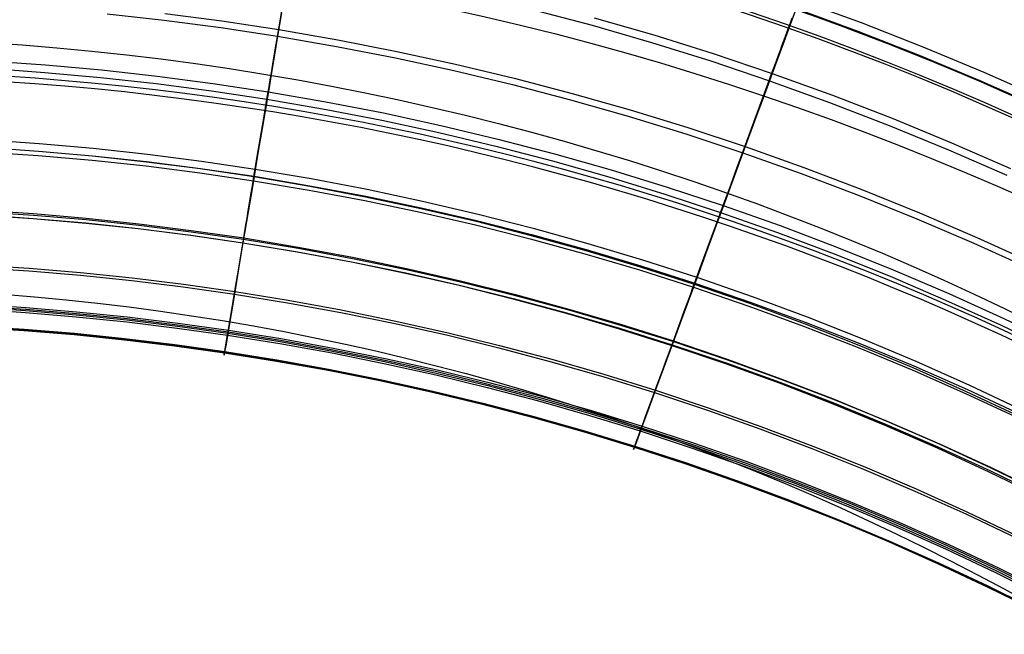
# Model space of a CAD drawing. Extents: x 112 to 670, y -274 to 273.
# Tile 68 of 84: x 407 to 488, y 158 to 208. Entities that reach past the tile are written whole.
import ezdxf

# ---------------------------------------------------------------- set-up
doc = ezdxf.new("R2010")
doc.units = 0
doc.layers.add('PREDEFINITO', color=7, linetype='CONTINUOUS')

msp = doc.modelspace()

# ---------------------------------------------------------------- linework, layer by layer
at = {"layer": 'PREDEFINITO'}
for p, q in [((428.172, 206.193, 22.939), (429.268, 212.745, 0.418)), ((470.898, 209.515, 258.702), (475.966, 207.654, 258.687)), ((449.059, 208.736, 249.176), (453.95, 207.434, 249.167)), ((470.638, 208.808, 257.807), (470.122, 207.408, 255.947)), ((470.638, 208.808, 257.807), (475.69, 206.957, 257.793)), ((414.299, 208.378, 238.203), (418.953, 207.86, 238.199)), ((418.953, 207.86, 238.199), (423.599, 207.248, 238.195)), ((419.02, 208.409, 239.248), (423.679, 207.794, 239.244)), ((423.679, 207.794, 239.244), (428.328, 207.085, 239.239)), ((428.557, 208.45, 241.782), (428.237, 206.541, 238.191)), ((454.129, 208.056, 250.151), (459.009, 206.641, 250.141)), ((470.168, 207.633, -11.253), (470.319, 208.044, -11.9)), ((423.599, 207.248, 238.195), (428.237, 206.541, 238.191)), ((428.328, 207.085, 239.239), (433.164, 206.244, 239.234)), ((453.95, 207.434, 249.167), (458.815, 206.025, 249.157)), ((470.122, 207.408, 255.947), (469.625, 206.058, 254.043)), ((469.881, 206.848, -9.896), (470.022, 207.234, -10.584)), ((470.022, 207.234, -10.584), (470.168, 207.633, -11.253)), ((475.69, 206.957, 257.793), (480.703, 204.992, 257.778)), ((475.966, 207.654, 258.687), (480.996, 205.679, 258.672)), ((428.237, 206.541, 238.191), (427.983, 205.025, 235.151)), ((428.069, 205.579, 24.764), (428.172, 206.193, 22.939)), ((428.237, 206.541, 238.191), (433.061, 205.704, 238.185)), ((433.164, 206.244, 239.234), (437.986, 205.3, 239.228)), ((459.009, 206.641, 250.141), (463.861, 205.122, 250.131)), ((469.609, 206.108, -8.463), (469.743, 206.472, -9.189)), ((469.743, 206.472, -9.189), (469.881, 206.848, -9.896)), ((427.961, 204.936, 26.555), (428.069, 205.579, 24.764)), ((433.061, 205.704, 238.185), (437.871, 204.764, 238.18)), ((458.815, 206.025, 249.157), (463.653, 204.513, 249.147)), ((469.625, 206.058, 254.043), (469.145, 204.755, 252.099)), ((469.231, 205.075, -6.18), (469.354, 205.41, -6.957)), ((469.354, 205.41, -6.957), (469.48, 205.754, -7.719)), ((469.48, 205.754, -7.719), (469.609, 206.108, -8.463)), ((480.996, 205.679, 258.672), (485.983, 203.592, 258.657)), ((404.699, 204.521, 33.226), (409.264, 204.199, 33.229)), ((427.983, 205.025, 235.151), (427.741, 203.575, 232.077)), ((427.848, 204.26, 28.305), (427.961, 204.936, 26.555)), ((437.871, 204.764, 238.18), (442.663, 203.723, 238.173)), ((437.986, 205.3, 239.228), (442.79, 204.255, 239.221)), ((463.861, 205.122, 250.131), (468.682, 203.497, 250.12)), ((469.145, 204.755, 252.099), (468.682, 203.497, 250.12)), ((468.996, 204.433, -4.579), (469.231, 205.075, -6.18)), ((480.703, 204.992, 257.778), (485.674, 202.915, 257.763)), ((404.661, 203.904, 34.334), (409.214, 203.583, 34.338)), ((409.264, 204.199, 33.229), (413.826, 203.785, 33.234)), ((413.826, 203.785, 33.234), (418.381, 203.279, 33.239)), ((427.728, 203.546, 30.008), (427.848, 204.26, 28.305)), ((442.663, 203.723, 238.173), (447.436, 202.579, 238.166)), ((442.79, 204.255, 239.221), (447.575, 203.107, 239.214)), ((463.653, 204.513, 249.147), (468.461, 202.895, 249.136)), ((468.559, 203.242, -1.21), (468.772, 203.823, -2.92)), ((468.772, 203.823, -2.92), (468.996, 204.433, -4.579)), ((409.214, 203.583, 34.338), (413.763, 203.171, 34.342)), ((413.763, 203.171, 34.342), (418.306, 202.668, 34.347)), ((418.381, 203.279, 33.239), (422.929, 202.681, 33.245)), ((427.741, 203.575, 232.077), (427.509, 202.19, 228.972)), ((427.602, 202.792, 31.659), (427.728, 203.546, 30.008)), ((447.575, 203.107, 239.214), (452.339, 201.857, 239.207)), ((468.355, 202.686, 0.545), (468.559, 203.242, -1.21)), ((468.682, 203.497, 250.12), (468.461, 202.895, 249.136)), ((468.682, 203.497, 250.12), (473.61, 201.716, 250.108)), ((485.674, 202.915, 257.763), (490.6, 200.727, 257.747)), ((485.983, 203.592, 258.657), (490.925, 201.393, 258.641)), ((418.306, 202.668, 34.347), (422.841, 202.073, 34.353)), ((422.929, 202.681, 33.245), (427.468, 201.992, 33.252)), ((427.509, 202.19, 228.972), (427.212, 200.417, 224.745)), ((427.468, 201.992, 33.252), (427.536, 202.397, 32.463)), ((427.536, 202.397, 32.463), (427.602, 202.792, 31.659)), ((447.436, 202.579, 238.166), (452.188, 201.335, 238.159)), ((466.117, 196.601, 23.055), (468.355, 202.686, 0.545)), ((468.461, 202.895, 249.136), (467.934, 201.466, 246.703)), ((468.461, 202.895, 249.136), (473.375, 201.122, 249.125)), ((422.841, 202.073, 34.353), (427.366, 201.386, 34.359)), ((427.251, 200.701, 35.52), (427.366, 201.386, 34.359)), ((427.366, 201.386, 34.359), (427.468, 201.992, 33.252)), ((427.366, 201.386, 34.359), (432.072, 200.572, 34.367)), ((427.468, 201.992, 33.252), (432.187, 201.174, 33.26)), ((452.188, 201.335, 238.159), (456.916, 199.99, 238.151)), ((452.339, 201.857, 239.207), (457.079, 200.507, 239.199)), ((467.934, 201.466, 246.703), (467.429, 200.092, 244.23)), ((473.61, 201.716, 250.108), (478.501, 199.826, 250.095)), ((427.133, 199.992, 36.648), (427.251, 200.701, 35.52)), ((432.072, 200.572, 34.367), (436.763, 199.66, 34.375)), ((432.187, 201.174, 33.26), (436.891, 200.258, 33.269)), ((457.079, 200.507, 239.199), (461.792, 199.055, 239.19)), ((473.375, 201.122, 249.125), (478.252, 199.241, 249.113)), ((426.525, 196.355, 42.022), (427.133, 199.992, 36.648)), ((427.212, 200.417, 224.745), (426.971, 198.976, 221.074)), ((436.891, 200.258, 33.269), (441.578, 199.241, 33.279)), ((456.916, 199.99, 238.151), (461.617, 198.544, 238.143)), ((467.429, 200.092, 244.23), (466.943, 198.773, 241.721)), ((478.501, 199.826, 250.095), (483.352, 197.827, 250.083)), ((426.971, 198.976, 221.074), (426.742, 197.606, 217.375)), ((436.763, 199.66, 34.375), (441.436, 198.648, 34.385)), ((441.578, 199.241, 33.279), (446.246, 198.127, 33.289)), ((461.792, 199.055, 239.19), (466.476, 197.504, 239.181)), ((478.252, 199.241, 249.113), (483.089, 197.251, 249.1)), ((441.436, 198.648, 34.385), (446.09, 197.538, 34.394)), ((446.246, 198.127, 33.289), (450.891, 196.914, 33.301)), ((461.617, 198.544, 238.143), (466.29, 196.999, 238.134)), ((466.943, 198.773, 241.721), (466.29, 196.999, 238.134)), ((404.27, 197.44, 44.075), (408.69, 197.135, 44.078)), ((404.271, 197.441, 209.91), (408.693, 197.14, 209.908)), ((404.308, 198.067, 43.073), (408.741, 197.761, 43.075)), ((408.741, 197.761, 43.075), (413.169, 197.368, 43.079)), ((413.169, 197.368, 43.079), (417.591, 196.887, 43.083)), ((426.742, 197.606, 217.375), (426.524, 196.307, 213.649)), ((446.09, 197.538, 34.394), (450.722, 196.331, 34.405)), ((466.476, 197.504, 239.181), (471.264, 195.802, 239.172)), ((483.352, 197.827, 250.083), (488.16, 195.722, 250.069)), ((404.249, 197.076, 208.781), (408.663, 196.776, 208.78)), ((408.663, 196.776, 208.78), (413.072, 196.39, 208.778)), ((408.69, 197.135, 44.078), (413.106, 196.744, 44.081)), ((408.693, 197.14, 209.908), (413.109, 196.752, 209.907)), ((413.106, 196.744, 44.081), (417.515, 196.266, 44.085)), ((413.109, 196.752, 209.907), (417.52, 196.279, 209.905)), ((417.591, 196.887, 43.083), (422.005, 196.318, 43.088)), ((450.891, 196.914, 33.301), (455.512, 195.603, 33.312)), ((466.29, 196.999, 238.134), (465.771, 195.589, 235.098)), ((465.906, 196.03, 24.876), (466.117, 196.601, 23.055)), ((466.29, 196.999, 238.134), (471.066, 195.304, 238.125)), ((483.089, 197.251, 249.1), (487.883, 195.154, 249.087)), ((413.072, 196.39, 208.778), (417.476, 195.918, 208.777)), ((417.476, 195.918, 208.777), (421.871, 195.359, 208.775)), ((417.515, 196.266, 44.085), (421.916, 195.7, 44.09)), ((417.52, 196.279, 209.905), (421.924, 195.719, 209.903)), ((421.916, 195.7, 44.09), (426.306, 195.048, 44.096)), ((421.924, 195.719, 209.903), (426.318, 195.073, 209.901)), ((422.005, 196.318, 43.088), (426.409, 195.662, 43.093)), ((426.524, 196.307, 213.649), (426.258, 194.715, 208.772)), ((426.306, 195.048, 44.096), (426.409, 195.662, 43.093)), ((426.409, 195.662, 43.093), (426.525, 196.355, 42.022)), ((426.409, 195.662, 43.093), (430.988, 194.885, 43.1)), ((450.722, 196.331, 34.405), (455.331, 195.025, 34.416)), ((465.686, 195.431, 26.662), (465.906, 196.03, 24.876)), ((471.264, 195.802, 239.172), (476.017, 193.996, 239.162)), ((421.871, 195.359, 208.775), (426.258, 194.715, 208.772)), ((426.242, 194.659, 44.765), (426.306, 195.048, 44.096)), ((426.306, 195.048, 44.096), (430.872, 194.275, 44.102)), ((426.318, 195.073, 209.901), (430.887, 194.307, 209.898)), ((430.988, 194.885, 43.1), (435.553, 194.013, 43.107)), ((455.331, 195.025, 34.416), (459.912, 193.623, 34.428)), ((455.512, 195.603, 33.312), (460.108, 194.194, 33.325)), ((465.771, 195.589, 235.098), (465.275, 194.242, 232.027)), ((465.453, 194.801, 28.407), (465.686, 195.431, 26.662)), ((471.066, 195.304, 238.125), (475.808, 193.505, 238.115)), ((426.258, 194.715, 208.772), (426.039, 193.409, 204.482)), ((426.059, 193.566, 46.818), (426.179, 194.283, 45.443)), ((426.179, 194.283, 45.443), (426.242, 194.659, 44.765)), ((426.258, 194.715, 208.772), (430.819, 193.951, 208.77)), ((430.872, 194.275, 44.102), (435.423, 193.407, 44.11)), ((430.887, 194.307, 209.898), (435.443, 193.447, 209.895)), ((460.108, 194.194, 33.325), (464.674, 192.688, 33.338)), ((465.275, 194.242, 232.027), (464.8, 192.953, 228.925)), ((464.949, 193.434, 31.751), (465.208, 194.137, 30.105)), ((465.208, 194.137, 30.105), (465.453, 194.801, 28.407)), ((426.039, 193.409, 204.482), (425.833, 192.177, 200.169)), ((425.947, 192.893, 48.218), (426.059, 193.566, 46.818)), ((430.819, 193.951, 208.77), (435.367, 193.094, 208.767)), ((435.423, 193.407, 44.11), (439.957, 192.446, 44.117)), ((435.443, 193.447, 209.895), (439.982, 192.494, 209.892)), ((435.553, 194.013, 43.107), (440.1, 193.047, 43.114)), ((459.912, 193.623, 34.428), (464.466, 192.124, 34.441)), ((464.813, 193.067, 32.552), (464.949, 193.434, 31.751)), ((475.808, 193.505, 238.115), (480.511, 191.602, 238.105)), ((476.017, 193.996, 239.162), (480.732, 192.086, 239.152)), ((425.841, 192.26, 49.64), (425.947, 192.893, 48.218)), ((435.367, 193.094, 208.767), (439.898, 192.144, 208.764)), ((439.957, 192.446, 44.117), (444.473, 191.391, 44.126)), ((439.982, 192.494, 209.892), (444.503, 191.448, 209.888)), ((440.1, 193.047, 43.114), (444.629, 191.987, 43.123)), ((464.8, 192.953, 228.925), (464.194, 191.306, 224.702)), ((464.466, 192.124, 34.441), (464.674, 192.688, 33.338)), ((464.674, 192.688, 33.338), (464.813, 193.067, 32.552)), ((464.674, 192.688, 33.338), (469.342, 191.038, 33.352)), ((403.936, 191.921, 56.59), (408.243, 191.631, 56.593)), ((403.936, 191.903, 190.337), (408.244, 191.615, 190.337)), ((403.953, 192.188, 191.489), (408.267, 191.899, 191.488)), ((403.96, 192.314, 55.464), (408.275, 192.023, 55.467)), ((408.267, 191.899, 191.488), (412.575, 191.528, 191.488)), ((408.275, 192.023, 55.467), (412.585, 191.649, 55.47)), ((412.585, 191.649, 55.47), (416.888, 191.191, 55.475)), ((425.833, 192.177, 200.169), (425.408, 189.639, 190.333)), ((425.646, 191.092, 52.538), (425.741, 191.661, 51.082)), ((425.741, 191.661, 51.082), (425.841, 192.26, 49.64)), ((439.898, 192.144, 208.764), (444.411, 191.101, 208.76)), ((444.629, 191.987, 43.123), (449.136, 190.833, 43.131)), ((464.231, 191.487, 35.598), (464.466, 192.124, 34.441)), ((464.466, 192.124, 34.441), (469.12, 190.481, 34.454)), ((480.732, 192.086, 239.152), (485.406, 190.073, 239.141)), ((408.243, 191.631, 56.593), (412.545, 191.258, 56.597)), ((408.244, 191.615, 190.337), (412.546, 191.245, 190.336)), ((412.545, 191.258, 56.597), (416.84, 190.802, 56.601)), ((412.546, 191.245, 190.336), (416.842, 190.792, 190.335)), ((412.575, 191.528, 191.488), (416.877, 191.074, 191.487)), ((416.877, 191.074, 191.487), (421.171, 190.538, 191.486)), ((416.888, 191.191, 55.475), (421.183, 190.65, 55.48)), ((425.468, 190.026, 55.486), (425.646, 191.092, 52.538)), ((444.411, 191.101, 208.76), (448.904, 189.965, 208.756)), ((444.473, 191.391, 44.126), (448.967, 190.243, 44.135)), ((444.503, 191.448, 209.888), (449.004, 190.309, 209.884)), ((449.136, 190.833, 43.131), (453.621, 189.585, 43.141)), ((464.194, 191.306, 224.702), (463.701, 189.966, 221.035)), ((463.988, 190.828, 36.721), (464.231, 191.487, 35.598)), ((469.342, 191.038, 33.352), (473.975, 189.286, 33.367)), ((480.511, 191.602, 238.105), (485.174, 189.597, 238.095)), ((416.84, 190.802, 56.601), (421.127, 190.263, 56.607)), ((416.842, 190.792, 190.335), (421.13, 190.257, 190.334)), ((421.127, 190.263, 56.607), (425.404, 189.641, 56.613)), ((421.13, 190.257, 190.334), (425.408, 189.639, 190.333)), ((421.171, 190.538, 191.486), (425.455, 189.919, 191.484)), ((421.183, 190.65, 55.48), (425.468, 190.026, 55.486)), ((425.195, 188.394, 60.44), (425.468, 190.026, 55.486)), ((425.468, 190.026, 55.486), (429.923, 189.286, 55.493)), ((448.967, 190.243, 44.135), (453.439, 189.003, 44.144)), ((449.004, 190.309, 209.884), (453.482, 189.077, 209.88)), ((462.748, 187.453, 42.089), (463.988, 190.828, 36.721)), ((469.12, 190.481, 34.454), (473.74, 188.737, 34.468)), ((485.406, 190.073, 239.141), (490.038, 187.958, 239.13)), ((425.408, 189.639, 190.333), (425.051, 187.502, 180.831)), ((425.404, 189.641, 56.613), (429.85, 188.904, 56.619)), ((425.408, 189.639, 190.333), (429.857, 188.907, 190.332)), ((425.455, 189.919, 191.484), (429.91, 189.185, 191.483)), ((429.923, 189.286, 55.493), (434.364, 188.457, 55.5)), ((448.904, 189.965, 208.756), (453.375, 188.737, 208.753)), ((453.621, 189.585, 43.141), (458.081, 188.245, 43.151)), ((463.701, 189.966, 221.035), (463.232, 188.693, 217.339)), ((473.975, 189.286, 33.367), (478.57, 187.434, 33.382)), ((485.174, 189.597, 238.095), (489.795, 187.49, 238.084)), ((429.85, 188.904, 56.619), (434.283, 188.077, 56.627)), ((429.857, 188.907, 190.332), (434.292, 188.086, 190.33)), ((429.91, 189.185, 191.483), (434.351, 188.361, 191.482)), ((434.364, 188.457, 55.5), (438.789, 187.537, 55.509)), ((453.375, 188.737, 208.753), (457.822, 187.417, 208.748)), ((453.439, 189.003, 44.144), (457.885, 187.669, 44.154)), ((453.482, 189.077, 209.88), (457.937, 187.754, 209.876)), ((463.232, 188.693, 217.339), (462.787, 187.485, 213.617)), ((473.74, 188.737, 34.468), (478.323, 186.893, 34.483)), ((403.677, 187.615, 170.102), (407.896, 187.337, 170.102)), ((403.689, 187.827, 171.269), (407.913, 187.549, 171.269)), ((425.002, 187.236, 64.29), (425.195, 188.394, 60.44)), ((434.283, 188.077, 56.627), (438.699, 187.16, 56.635)), ((434.292, 188.086, 190.33), (438.712, 187.175, 190.329)), ((434.351, 188.361, 191.482), (438.777, 187.448, 191.48)), ((457.885, 187.669, 44.154), (462.305, 186.243, 44.165)), ((457.937, 187.754, 209.876), (462.365, 186.338, 209.872)), ((458.081, 188.245, 43.151), (462.513, 186.812, 43.161)), ((407.896, 187.337, 170.102), (412.11, 186.98, 170.102)), ((407.913, 187.549, 171.269), (412.131, 187.191, 171.269)), ((412.11, 186.98, 170.102), (416.317, 186.544, 170.102)), ((412.131, 187.191, 171.269), (416.343, 186.754, 171.269)), ((425.051, 187.502, 180.831), (424.704, 185.432, 170.102)), ((424.823, 186.167, 68.162), (425.002, 187.236, 64.29)), ((438.699, 187.16, 56.635), (443.097, 186.154, 56.644)), ((438.712, 187.175, 190.329), (443.113, 186.175, 190.327)), ((438.777, 187.448, 191.48), (443.185, 186.446, 191.478)), ((438.789, 187.537, 55.509), (443.195, 186.527, 55.518)), ((457.822, 187.417, 208.748), (462.243, 186.005, 208.744)), ((462.787, 187.485, 213.617), (462.243, 186.005, 208.744)), ((462.305, 186.243, 44.165), (462.513, 186.812, 43.161)), ((462.513, 186.812, 43.161), (462.748, 187.453, 42.089)), ((462.513, 186.812, 43.161), (467.045, 185.24, 43.172)), ((478.323, 186.893, 34.483), (482.866, 184.949, 34.498)), ((478.57, 187.434, 33.382), (483.126, 185.482, 33.398)), ((416.317, 186.544, 170.102), (420.515, 186.028, 170.102)), ((416.343, 186.754, 171.269), (420.546, 186.237, 171.269)), ((420.515, 186.028, 170.102), (424.704, 185.432, 170.102)), ((420.546, 186.237, 171.269), (424.739, 185.64, 171.269)), ((424.66, 185.19, 72.055), (424.823, 186.167, 68.162)), ((443.097, 186.154, 56.644), (447.475, 185.058, 56.653)), ((443.113, 186.175, 190.327), (447.495, 185.086, 190.326)), ((443.185, 186.446, 191.478), (447.573, 185.354, 191.476)), ((443.195, 186.527, 55.518), (447.581, 185.428, 55.527)), ((462.243, 186.005, 208.744), (461.374, 183.646, 200.148)), ((462.173, 185.884, 44.835), (462.305, 186.243, 44.165)), ((462.243, 186.005, 208.744), (466.763, 184.457, 208.74)), ((462.305, 186.243, 44.165), (466.823, 184.68, 44.176)), ((462.365, 186.338, 209.872), (466.893, 184.785, 209.867)), ((424.704, 185.432, 170.102), (424.433, 183.815, 160.117)), ((424.704, 185.432, 170.102), (429.06, 184.726, 170.102)), ((424.739, 185.64, 171.269), (429.099, 184.933, 171.269)), ((447.573, 185.354, 191.476), (451.939, 184.174, 191.474)), ((447.581, 185.428, 55.527), (451.946, 184.24, 55.537)), ((461.803, 184.873, 46.889), (462.046, 185.536, 45.513)), ((462.046, 185.536, 45.513), (462.173, 185.884, 44.835)), ((467.045, 185.24, 43.172), (471.543, 183.572, 43.184)), ((483.126, 185.482, 33.398), (487.64, 183.432, 33.414)), ((403.486, 184.467, 148.904), (407.641, 184.197, 148.905)), ((403.494, 184.608, 150.082), (407.652, 184.337, 150.083)), ((424.512, 184.307, 75.967), (424.66, 185.19, 72.055)), ((429.06, 184.726, 170.102), (433.402, 183.934, 170.103)), ((429.099, 184.933, 171.269), (433.446, 184.139, 171.269)), ((447.475, 185.058, 56.653), (451.831, 183.874, 56.663)), ((447.495, 185.086, 190.326), (451.856, 183.908, 190.324)), ((461.575, 184.251, 48.291), (461.803, 184.873, 46.889)), ((466.763, 184.457, 208.74), (471.252, 182.812, 208.735)), ((466.823, 184.68, 44.176), (471.309, 183.02, 44.188)), ((466.893, 184.785, 209.867), (471.39, 183.136, 209.862)), ((482.866, 184.949, 34.498), (487.368, 182.908, 34.513)), ((403.47, 184.203, 88.967), (407.619, 183.933, 88.969)), ((403.479, 184.363, 87.792), (407.631, 184.092, 87.794)), ((407.619, 183.933, 88.969), (411.761, 183.585, 88.972)), ((407.631, 184.092, 87.794), (411.778, 183.744, 87.797)), ((407.641, 184.197, 148.905), (411.789, 183.85, 148.906)), ((407.652, 184.337, 150.083), (411.804, 183.99, 150.084)), ((411.761, 183.585, 88.972), (415.897, 183.16, 88.975)), ((411.778, 183.744, 87.797), (415.916, 183.318, 87.8)), ((411.789, 183.85, 148.906), (415.931, 183.425, 148.907)), ((411.804, 183.99, 150.084), (415.948, 183.564, 150.085)), ((424.433, 183.815, 160.117), (424.187, 182.343, 148.909)), ((424.381, 183.518, 79.898), (424.512, 184.307, 75.967)), ((433.402, 183.934, 170.103), (437.728, 183.055, 170.103)), ((433.446, 184.139, 171.269), (437.776, 183.259, 171.269)), ((451.831, 183.874, 56.663), (456.164, 182.601, 56.674)), ((451.856, 183.908, 190.324), (456.193, 182.642, 190.322)), ((451.939, 184.174, 191.474), (456.283, 182.905, 191.472)), ((451.946, 184.24, 55.537), (456.287, 182.962, 55.548)), ((461.374, 183.646, 200.148), (460.506, 181.288, 190.32)), ((461.157, 183.11, 51.155), (461.36, 183.665, 49.714)), ((461.36, 183.665, 49.714), (461.575, 184.251, 48.291)), ((403.384, 182.78, 128.762), (407.504, 182.513, 128.763)), ((403.384, 182.779, 105.911), (407.503, 182.513, 105.913)), ((403.387, 182.834, 104.725), (407.508, 182.568, 104.727)), ((415.897, 183.16, 88.975), (420.024, 182.657, 88.979)), ((415.916, 183.318, 87.8), (420.046, 182.814, 87.805)), ((415.931, 183.425, 148.907), (420.064, 182.923, 148.908)), ((415.948, 183.564, 150.085), (420.084, 183.061, 150.086)), ((420.046, 182.814, 87.805), (424.166, 182.233, 87.809)), ((420.064, 182.923, 148.908), (424.187, 182.343, 148.909)), ((420.084, 183.061, 150.086), (424.21, 182.481, 150.087)), ((424.166, 182.233, 87.809), (424.265, 182.826, 83.845)), ((424.265, 182.826, 83.845), (424.381, 183.518, 79.898)), ((437.728, 183.055, 170.103), (442.037, 182.091, 170.103)), ((437.776, 183.259, 171.269), (442.09, 182.293, 171.269)), ((456.283, 182.905, 191.472), (460.601, 181.547, 191.47)), ((456.287, 182.962, 55.548), (460.602, 181.597, 55.559)), ((460.964, 182.584, 52.612), (461.157, 183.11, 51.155)), ((471.252, 182.812, 208.735), (475.706, 181.072, 208.73)), ((471.309, 183.02, 44.188), (475.76, 181.265, 44.2)), ((471.39, 183.136, 209.862), (475.852, 181.391, 209.857)), ((471.543, 183.572, 43.184), (476.006, 181.808, 43.196)), ((487.368, 182.908, 34.513), (491.825, 180.769, 34.529)), ((487.64, 183.432, 33.414), (492.11, 181.284, 33.431)), ((403.381, 182.728, 127.576), (407.499, 182.462, 127.578)), ((407.499, 182.462, 127.578), (411.612, 182.12, 127.579)), ((407.503, 182.513, 105.913), (411.617, 182.17, 105.915)), ((407.504, 182.513, 128.763), (411.617, 182.171, 128.764)), ((407.508, 182.568, 104.727), (411.623, 182.225, 104.729)), ((411.612, 182.12, 127.579), (415.717, 181.701, 127.581)), ((411.617, 182.171, 128.764), (415.724, 181.752, 128.766)), ((411.617, 182.17, 105.915), (415.723, 181.75, 105.918)), ((411.623, 182.225, 104.729), (415.73, 181.805, 104.732)), ((420.024, 182.657, 88.979), (424.14, 182.077, 88.984)), ((424.187, 182.343, 148.909), (424.019, 181.339, 138.854)), ((424.064, 181.619, 92.908), (424.166, 182.233, 87.809)), ((424.14, 182.077, 88.984), (428.421, 181.39, 88.989)), ((424.166, 182.233, 87.809), (428.45, 181.545, 87.814)), ((424.187, 182.343, 148.909), (428.474, 181.657, 148.911)), ((424.21, 182.481, 150.087), (428.5, 181.794, 150.089)), ((442.037, 182.091, 170.103), (446.327, 181.04, 170.103)), ((442.09, 182.293, 171.269), (446.385, 181.241, 171.27)), ((456.164, 182.601, 56.674), (460.47, 181.239, 56.685)), ((456.193, 182.642, 190.322), (460.506, 181.288, 190.32)), ((460.602, 181.597, 55.559), (460.964, 182.584, 52.612)), ((415.717, 181.701, 127.581), (419.814, 181.206, 127.583)), ((415.723, 181.75, 105.918), (419.82, 181.255, 105.921)), ((415.724, 181.752, 128.766), (419.821, 181.257, 128.768)), ((415.73, 181.805, 104.732), (419.828, 181.309, 104.735)), ((419.814, 181.206, 127.583), (423.901, 180.635, 127.586)), ((419.82, 181.255, 105.921), (423.908, 180.683, 105.925)), ((419.821, 181.257, 128.768), (423.909, 180.686, 128.771)), ((419.828, 181.309, 104.735), (423.917, 180.737, 104.739)), ((423.954, 180.958, 100.789), (424.002, 181.249, 96.844)), ((424.019, 181.339, 138.854), (423.956, 180.965, 133.816)), ((424.002, 181.249, 96.844), (424.064, 181.619, 92.908)), ((428.421, 181.39, 88.989), (432.687, 180.619, 88.995)), ((428.45, 181.545, 87.814), (432.72, 180.773, 87.82)), ((428.474, 181.657, 148.911), (432.747, 180.886, 148.913)), ((428.5, 181.794, 150.089), (432.777, 181.022, 150.09)), ((446.385, 181.241, 171.27), (450.658, 180.103, 171.27)), ((460.506, 181.288, 190.32), (459.775, 179.301, 180.825)), ((460.046, 180.084, 60.511), (460.602, 181.597, 55.559)), ((460.47, 181.239, 56.685), (464.875, 179.746, 56.697)), ((460.506, 181.288, 190.32), (464.917, 179.802, 190.317)), ((460.601, 181.547, 191.47), (465.018, 180.058, 191.468)), ((460.602, 181.597, 55.559), (465.014, 180.099, 55.571)), ((475.76, 181.265, 44.2), (480.174, 179.415, 44.213)), ((475.852, 181.391, 209.857), (480.278, 179.551, 209.851)), ((476.006, 181.808, 43.196), (480.432, 179.948, 43.208)), ((423.866, 180.432, 116.757), (423.878, 180.502, 111.34)), ((423.874, 180.476, 122.173), (423.866, 180.432, 116.757)), ((423.901, 180.635, 127.586), (423.874, 180.476, 122.173)), ((423.878, 180.502, 111.34), (423.917, 180.737, 104.739)), ((423.956, 180.965, 133.816), (423.901, 180.635, 127.586)), ((423.901, 180.635, 127.586), (428.15, 179.959, 127.589)), ((423.908, 180.683, 105.925), (428.158, 180.005, 105.929)), ((423.909, 180.686, 128.771), (428.159, 180.009, 128.774)), ((423.917, 180.737, 104.739), (423.954, 180.958, 100.789)), ((423.917, 180.737, 104.739), (428.168, 180.059, 104.744)), ((432.687, 180.619, 88.995), (436.938, 179.764, 89.001)), ((432.72, 180.773, 87.82), (436.974, 179.916, 87.827)), ((432.747, 180.886, 148.913), (437.005, 180.031, 148.914)), ((432.777, 181.022, 150.09), (437.038, 180.166, 150.092)), ((446.327, 181.04, 170.103), (450.596, 179.904, 170.103)), ((475.706, 181.072, 208.73), (480.125, 179.237, 208.725)), ((428.15, 179.959, 127.589), (432.385, 179.199, 127.592)), ((428.158, 180.005, 105.929), (432.393, 179.245, 105.934)), ((428.159, 180.009, 128.774), (432.396, 179.25, 128.777)), ((428.168, 180.059, 104.744), (432.405, 179.298, 104.748)), ((436.938, 179.764, 89.001), (441.171, 178.825, 89.008)), ((436.974, 179.916, 87.827), (441.211, 178.976, 87.834)), ((437.005, 180.031, 148.914), (441.246, 179.092, 148.916)), ((437.038, 180.166, 150.092), (441.281, 179.226, 150.094)), ((450.596, 179.904, 170.103), (454.843, 178.683, 170.104)), ((450.658, 180.103, 171.27), (454.91, 178.879, 171.27)), ((459.652, 179.011, 64.359), (460.046, 180.084, 60.511)), ((464.875, 179.746, 56.697), (469.248, 178.16, 56.71)), ((464.917, 179.802, 190.317), (469.297, 178.224, 190.315)), ((465.014, 180.099, 55.571), (469.396, 178.508, 55.584)), ((465.018, 180.058, 191.468), (469.404, 178.476, 191.465)), ((480.432, 179.948, 43.208), (484.819, 177.994, 43.221)), ((432.385, 179.199, 127.592), (436.605, 178.357, 127.596)), ((432.393, 179.245, 105.934), (436.614, 178.401, 105.939)), ((432.396, 179.25, 128.777), (436.617, 178.407, 128.781)), ((432.405, 179.298, 104.748), (436.626, 178.454, 104.754)), ((441.171, 178.825, 89.008), (445.386, 177.802, 89.015)), ((441.211, 178.976, 87.834), (445.429, 177.952, 87.841)), ((441.246, 179.092, 148.916), (445.469, 178.07, 148.919)), ((441.281, 179.226, 150.094), (445.507, 178.203, 150.096)), ((454.91, 178.879, 171.27), (459.137, 177.57, 171.27)), ((459.775, 179.301, 180.825), (459.066, 177.376, 170.104)), ((459.289, 178.021, 68.229), (459.652, 179.011, 64.359)), ((480.125, 179.237, 208.725), (484.505, 177.308, 208.719)), ((480.174, 179.415, 44.213), (484.549, 177.47, 44.226)), ((480.278, 179.551, 209.851), (484.665, 177.616, 209.846)), ((436.605, 178.357, 127.596), (440.808, 177.433, 127.6)), ((436.614, 178.401, 105.939), (440.817, 177.476, 105.945)), ((436.617, 178.407, 128.781), (440.821, 177.482, 128.784)), ((436.626, 178.454, 104.754), (440.831, 177.528, 104.76)), ((445.429, 177.952, 87.841), (449.627, 176.844, 87.849)), ((445.469, 178.07, 148.919), (449.671, 176.965, 148.921)), ((445.507, 178.203, 150.096), (449.712, 177.096, 150.098)), ((454.843, 178.683, 170.104), (459.066, 177.376, 170.104)), ((458.957, 177.116, 72.12), (459.289, 178.021, 68.229)), ((469.248, 178.16, 56.71), (473.589, 176.483, 56.723)), ((469.297, 178.224, 190.315), (473.645, 176.553, 190.313)), ((469.396, 178.508, 55.584), (473.744, 176.824, 55.597)), ((469.404, 178.476, 191.465), (473.758, 176.802, 191.463)), ((484.819, 177.994, 43.221), (489.164, 175.946, 43.234)), ((440.808, 177.433, 127.6), (444.992, 176.426, 127.604)), ((440.817, 177.476, 105.945), (445.002, 176.467, 105.951)), ((440.821, 177.482, 128.784), (445.007, 176.475, 128.788)), ((440.831, 177.528, 104.76), (445.017, 176.519, 104.766)), ((445.386, 177.802, 89.015), (449.58, 176.696, 89.023)), ((459.066, 177.376, 170.104), (458.512, 175.873, 160.126)), ((459.066, 177.376, 170.104), (463.385, 175.942, 170.104)), ((459.137, 177.57, 171.27), (463.461, 176.133, 171.27)), ((484.505, 177.308, 208.719), (488.845, 175.286, 208.714)), ((484.549, 177.47, 44.226), (488.882, 175.432, 44.239)), ((484.665, 177.616, 209.846), (489.012, 175.589, 209.84)), ((444.992, 176.426, 127.604), (449.157, 175.336, 127.608)), ((445.002, 176.467, 105.951), (449.167, 175.376, 105.957)), ((445.007, 176.475, 128.788), (449.172, 175.385, 128.793)), ((445.017, 176.519, 104.766), (449.183, 175.427, 104.772)), ((449.58, 176.696, 89.023), (453.753, 175.507, 89.031)), ((449.627, 176.844, 87.849), (453.802, 175.654, 87.857)), ((449.671, 176.965, 148.921), (453.851, 175.776, 148.923)), ((449.712, 177.096, 150.098), (453.895, 175.906, 150.101)), ((458.657, 176.298, 76.03), (458.957, 177.116, 72.12)), ((473.589, 176.483, 56.723), (477.894, 174.713, 56.736)), ((473.645, 176.553, 190.313), (477.958, 174.791, 190.31)), ((473.744, 176.824, 55.597), (478.057, 175.049, 55.61)), ((473.758, 176.802, 191.463), (478.077, 175.036, 191.46)), ((453.802, 175.654, 87.857), (457.954, 174.38, 87.866)), ((453.851, 175.776, 148.923), (458.008, 174.504, 148.926)), ((453.895, 175.906, 150.101), (458.055, 174.632, 150.103)), ((458.512, 175.873, 160.126), (458.008, 174.504, 148.926)), ((458.155, 174.928, 83.904), (458.389, 175.568, 79.959)), ((458.389, 175.568, 79.959), (458.657, 176.298, 76.03)), ((463.385, 175.942, 170.104), (467.676, 174.419, 170.104)), ((463.461, 176.133, 171.27), (467.756, 174.607, 171.27)), ((449.157, 175.336, 127.608), (453.3, 174.165, 127.613)), ((449.167, 175.376, 105.957), (453.311, 174.203, 105.964)), ((449.172, 175.385, 128.793), (453.317, 174.213, 128.797)), ((449.183, 175.427, 104.772), (453.328, 174.254, 104.779)), ((453.753, 175.507, 89.031), (457.901, 174.235, 89.04)), ((457.954, 174.38, 87.866), (458.155, 174.928, 83.904)), ((477.958, 174.791, 190.31), (482.235, 172.939, 190.308)), ((478.057, 175.049, 55.61), (482.333, 173.183, 55.624)), ((478.077, 175.036, 191.46), (482.36, 173.179, 191.457)), ((453.3, 174.165, 127.613), (457.42, 172.912, 127.618)), ((453.311, 174.203, 105.964), (457.431, 172.948, 105.971)), ((453.317, 174.213, 128.797), (457.438, 172.959, 128.802)), ((453.328, 174.254, 104.779), (457.449, 172.998, 104.786)), ((458.008, 174.504, 148.926), (457.663, 173.569, 138.878)), ((457.746, 173.812, 92.963), (457.954, 174.38, 87.866)), ((457.901, 174.235, 89.04), (462.145, 172.84, 89.049)), ((457.954, 174.38, 87.866), (462.201, 172.982, 87.875)), ((458.008, 174.504, 148.926), (462.26, 173.108, 148.929)), ((458.055, 174.632, 150.103), (462.31, 173.234, 150.106)), ((467.676, 174.419, 170.104), (471.935, 172.806, 170.105)), ((467.756, 174.607, 171.27), (472.019, 172.992, 171.27)), ((477.894, 174.713, 56.736), (482.163, 172.853, 56.75)), ((457.534, 173.22, 133.843), (457.42, 172.912, 127.618)), ((457.449, 172.998, 104.786), (457.621, 173.47, 96.896)), ((457.663, 173.569, 138.878), (457.534, 173.22, 133.843)), ((457.621, 173.47, 96.896), (457.746, 173.812, 92.963)), ((462.31, 173.234, 150.106), (466.537, 171.749, 150.109)), ((482.333, 173.183, 55.624), (486.571, 171.227, 55.638)), ((482.36, 173.179, 191.457), (486.604, 171.232, 191.455)), ((457.348, 172.719, 116.796), (457.37, 172.782, 111.383)), ((457.364, 172.762, 122.208), (457.348, 172.719, 116.796)), ((457.42, 172.912, 127.618), (457.364, 172.762, 122.208)), ((457.37, 172.782, 111.383), (457.449, 172.998, 104.786)), ((457.42, 172.912, 127.618), (461.635, 171.536, 127.623)), ((457.431, 172.948, 105.971), (461.646, 171.571, 105.979)), ((457.438, 172.959, 128.802), (461.654, 171.583, 128.807)), ((457.449, 172.998, 104.786), (461.665, 171.62, 104.794)), ((462.145, 172.84, 89.049), (466.361, 171.356, 89.059)), ((462.201, 172.982, 87.875), (466.42, 171.496, 87.885)), ((462.26, 173.108, 148.929), (466.484, 171.624, 148.932)), ((471.935, 172.806, 170.105), (476.161, 171.105, 170.105)), ((472.019, 172.992, 171.27), (476.25, 171.288, 171.27)), ((482.163, 172.853, 56.75), (486.392, 170.903, 56.764)), ((482.235, 172.939, 190.308), (486.474, 170.996, 190.305)), ((461.635, 171.536, 127.623), (465.822, 170.074, 127.628)), ((461.646, 171.571, 105.979), (465.833, 170.108, 105.987)), ((461.654, 171.583, 128.807), (465.842, 170.121, 128.812)), ((461.665, 171.62, 104.794), (465.853, 170.156, 104.802)), ((466.484, 171.624, 148.932), (470.678, 170.054, 148.935)), ((466.537, 171.749, 150.109), (470.734, 170.177, 150.111)), ((466.361, 171.356, 89.059), (470.546, 169.786, 89.069)), ((466.42, 171.496, 87.885), (470.608, 169.924, 87.895)), ((476.161, 171.105, 170.105), (480.352, 169.316, 170.105)), ((476.25, 171.288, 171.27), (480.446, 169.495, 171.271)), ((486.392, 170.903, 56.764), (490.581, 168.864, 56.778)), ((486.474, 170.996, 190.305), (490.672, 168.964, 190.302)), ((486.571, 171.227, 55.638), (490.767, 169.181, 55.653)), ((486.604, 171.232, 191.455), (490.808, 169.196, 191.452)), ((465.822, 170.074, 127.628), (469.979, 168.527, 127.634)), ((465.833, 170.108, 105.987), (469.99, 168.558, 105.995)), ((465.842, 170.121, 128.812), (470, 168.572, 128.818)), ((465.853, 170.156, 104.802), (470.011, 168.606, 104.81)), ((470.608, 169.924, 87.895), (474.765, 168.266, 87.906)), ((470.678, 170.054, 148.935), (474.84, 168.397, 148.938)), ((470.734, 170.177, 150.111), (474.899, 168.518, 150.114)), ((470.546, 169.786, 89.069), (474.699, 168.13, 89.079)), ((480.352, 169.316, 170.105), (484.507, 167.439, 170.106)), ((480.446, 169.495, 171.271), (484.605, 167.615, 171.271)), ((469.979, 168.527, 127.634), (474.105, 166.894, 127.64)), ((469.99, 168.558, 105.995), (474.116, 166.923, 106.003)), ((470, 168.572, 128.818), (474.127, 166.939, 128.823)), ((470.011, 168.606, 104.81), (474.138, 166.97, 104.819)), ((474.84, 168.397, 148.938), (478.969, 166.654, 148.941)), ((474.899, 168.518, 150.114), (479.03, 166.773, 150.117)), ((474.699, 168.13, 89.079), (478.818, 166.388, 89.09)), ((474.765, 168.266, 87.906), (478.887, 166.521, 87.917)), ((484.605, 167.615, 171.271), (488.725, 165.648, 171.271)), ((474.105, 166.894, 127.64), (478.198, 165.176, 127.646)), ((474.116, 166.923, 106.003), (478.208, 165.203, 106.012)), ((474.127, 166.939, 128.823), (478.221, 165.22, 128.829)), ((474.138, 166.97, 104.819), (478.232, 165.249, 104.828)), ((479.03, 166.773, 150.117), (483.126, 164.942, 150.12)), ((484.507, 167.439, 170.106), (488.623, 165.475, 170.106)), ((478.818, 166.388, 89.09), (482.902, 164.56, 89.101)), ((478.887, 166.521, 87.917), (482.974, 164.69, 87.928)), ((478.969, 166.654, 148.941), (483.061, 164.825, 148.944)), ((478.198, 165.176, 127.646), (482.256, 163.373, 127.652)), ((478.208, 165.203, 106.012), (482.266, 163.399, 106.021)), ((478.221, 165.22, 128.829), (482.28, 163.416, 128.835)), ((478.232, 165.249, 104.828), (482.29, 163.444, 104.837)), ((482.902, 164.56, 89.101), (486.948, 162.647, 89.112)), ((482.974, 164.69, 87.928), (487.023, 162.775, 87.939)), ((483.061, 164.825, 148.944), (487.117, 162.911, 148.948)), ((483.126, 164.942, 150.12), (487.184, 163.026, 150.124)), ((482.256, 163.373, 127.652), (486.277, 161.486, 127.658)), ((482.266, 163.399, 106.021), (486.287, 161.51, 106.03)), ((482.28, 163.416, 128.835), (486.303, 161.529, 128.841)), ((482.29, 163.444, 104.837), (486.312, 161.554, 104.846)), ((487.023, 162.775, 87.939), (491.033, 160.775, 87.95)), ((487.117, 162.911, 148.948), (491.133, 160.912, 148.951)), ((487.184, 163.026, 150.124), (491.203, 161.025, 150.127)), ((486.948, 162.647, 89.112), (490.955, 160.65, 89.124)), ((486.277, 161.486, 127.658), (490.26, 159.515, 127.665)), ((486.287, 161.51, 106.03), (490.269, 159.537, 106.039)), ((486.303, 161.529, 128.841), (490.287, 159.557, 128.848)), ((486.312, 161.554, 104.846), (490.295, 159.58, 104.856))]:
    msp.add_line(p, q, dxfattribs=at)
for centre, radius in [((390, -18.831, 7.436), 255.559), ((390, -18.831, 20.802), 255.036), ((390, -18.831, -7.573), 253.393), ((390, -18.831, 28.418), 252.871), ((390, -18.831, -9.141), 252.497), ((390, -18.831, -11.306), 247.793), ((391, -17.718, 17.96), 240), ((391, -17.718, 2.96), 240), ((390, -18.831, -11.306), 239.953), ((390, -18.831, 36.408), 239.729), ((391, -25.718, -6.04), 240), ((390, -18.831, 41.336), 225.317), ((390, -18.831, 46.189), 204.858)]:
    msp.add_circle(centre, radius, dxfattribs=at)
msp.add_arc((391, -17.718, -12.04), 240, 23.34415, 86.65585, dxfattribs=at)
at = {"layer": 'PREDEFINITO', "extrusion": (0.001089, -0.00086602, 0.999999)}
msp.add_arc((390.792, -25.585, 226.104), 229.53, 12.96196, 90.00947, dxfattribs=at)
at = {"layer": 'PREDEFINITO', "extrusion": (0.001065, -0.000846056, 0.999999)}
msp.add_arc((390.86, -25.638, 225.004), 229.12, 12.99762, 90.02483, dxfattribs=at)

doc.saveas('drawing.dxf')
